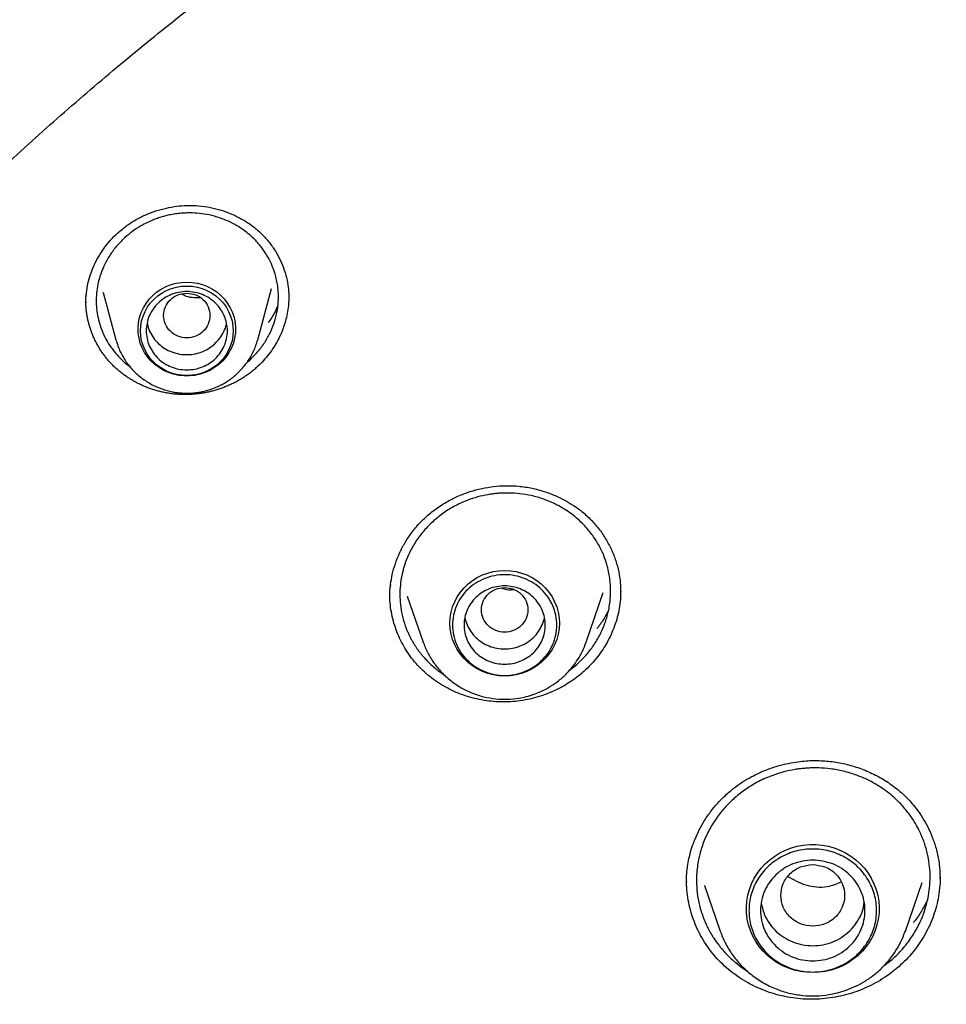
# Model space of a CAD drawing. Header units: millimetres. Extents: x 8 to 866, y 12 to 2084.
# Tile 76 of 98: x 386 to 402, y 1933 to 1950. Entities that reach past the tile are written whole.
import ezdxf

# ---------------------------------------------------------------- set-up
doc = ezdxf.new("R2010")
doc.units = ezdxf.units.MM

msp = doc.modelspace()

# ---------------------------------------------------------------- linework, layer by layer
at = {"color": 7, "linetype": 'Continuous', "lineweight": 30}
for p, q in [((387.267, 1945.276), (387.487, 1944.46)), ((387.269, 1945.27), (387.268, 1945.276)), ((389.934, 1944.46), (390.173, 1945.346)), ((387.491, 1944.446), (387.487, 1944.46)), ((389.934, 1944.46), (389.932, 1944.455)), ((389.756, 1944.08), (389.795, 1944.111)), ((392.513, 1940.043), (392.787, 1939.249)), ((395.597, 1939.249), (395.893, 1940.106)), ((392.788, 1939.244), (392.787, 1939.249)), ((395.313, 1938.767), (395.438, 1938.866)), ((401.698, 1935.197), (401.698, 1935.176)), ((397.331, 1935.114), (397.331, 1935.129)), ((397.638, 1935.053), (397.908, 1934.27)), ((397.643, 1935.047), (397.64, 1935.054)), ((401.102, 1934.27), (401.391, 1935.109)), ((401.093, 1934.248), (401.102, 1934.27)), ((400.738, 1933.676), (400.872, 1933.78))]:
    msp.add_line(p, q, dxfattribs=at)
at = {"color": 7, "linetype": 'Continuous', "lineweight": 30, "flags": 128}
for points in [[(388.711, 1945.454), (388.803, 1945.449), (388.894, 1945.435), (388.983, 1945.41), (389.069, 1945.377), (389.151, 1945.334), (389.227, 1945.283), (389.296, 1945.225), (389.359, 1945.159), (389.414, 1945.087), (389.46, 1945.01), (389.498, 1944.928), (389.525, 1944.843), (389.543, 1944.756), (389.551, 1944.667), (389.548, 1944.578), (389.535, 1944.489), (389.513, 1944.403), (389.48, 1944.319), (389.438, 1944.239), (389.388, 1944.165), (389.329, 1944.096), (389.262, 1944.034), (389.189, 1943.979), (389.11, 1943.932), (389.027, 1943.894), (388.939, 1943.865), (388.849, 1943.846), (388.757, 1943.836), (388.664, 1943.836), (388.572, 1943.846), (388.482, 1943.865), (388.394, 1943.894), (388.311, 1943.932), (388.232, 1943.979), (388.159, 1944.034), (388.092, 1944.096), (388.033, 1944.165), (387.983, 1944.239), (387.941, 1944.319), (387.908, 1944.403), (387.886, 1944.489), (387.873, 1944.578), (387.87, 1944.667), (387.878, 1944.756), (387.896, 1944.843), (387.924, 1944.928), (387.961, 1945.01), (388.007, 1945.087), (388.062, 1945.159), (388.125, 1945.225), (388.194, 1945.283), (388.27, 1945.334), (388.352, 1945.377), (388.438, 1945.41), (388.527, 1945.435), (388.618, 1945.449), (388.711, 1945.454)], [(388.711, 1943.844), (388.621, 1943.849), (388.533, 1943.863), (388.446, 1943.887), (388.363, 1943.92), (388.285, 1943.962), (388.212, 1944.012), (388.145, 1944.07), (388.085, 1944.134), (388.033, 1944.205), (387.99, 1944.28), (387.955, 1944.36), (387.931, 1944.443), (387.916, 1944.528), (387.911, 1944.615), (387.916, 1944.701), (387.931, 1944.786), (387.955, 1944.869), (387.99, 1944.949), (388.033, 1945.025), (388.085, 1945.095), (388.145, 1945.16), (388.212, 1945.217), (388.285, 1945.268), (388.363, 1945.309), (388.446, 1945.342), (388.533, 1945.366), (388.621, 1945.381), (388.711, 1945.386), (388.8, 1945.381), (388.889, 1945.366), (388.975, 1945.342), (389.058, 1945.309), (389.136, 1945.268), (389.209, 1945.217), (389.276, 1945.16), (389.336, 1945.095), (389.388, 1945.025), (389.431, 1944.949), (389.466, 1944.869), (389.49, 1944.786), (389.505, 1944.701), (389.511, 1944.615), (389.505, 1944.528), (389.49, 1944.443), (389.466, 1944.36), (389.431, 1944.28), (389.388, 1944.205), (389.336, 1944.134), (389.276, 1944.07), (389.209, 1944.012), (389.136, 1943.962), (389.058, 1943.92), (388.975, 1943.887), (388.889, 1943.863), (388.8, 1943.849), (388.711, 1943.844)], [(394.192, 1938.666), (394.093, 1938.671), (393.996, 1938.685), (393.9, 1938.71), (393.808, 1938.744), (393.72, 1938.787), (393.637, 1938.839), (393.56, 1938.899), (393.491, 1938.966), (393.428, 1939.04), (393.375, 1939.12), (393.33, 1939.205), (393.294, 1939.294), (393.269, 1939.386), (393.253, 1939.48), (393.248, 1939.575), (393.253, 1939.67), (393.269, 1939.764), (393.294, 1939.856), (393.33, 1939.945), (393.375, 1940.03), (393.428, 1940.11), (393.491, 1940.183), (393.56, 1940.251), (393.637, 1940.311), (393.72, 1940.363), (393.808, 1940.406), (393.9, 1940.44), (393.996, 1940.465), (394.093, 1940.479), (394.192, 1940.484), (394.29, 1940.479), (394.388, 1940.465), (394.483, 1940.44), (394.576, 1940.406), (394.664, 1940.363), (394.747, 1940.311), (394.823, 1940.251), (394.893, 1940.183), (394.955, 1940.11), (395.009, 1940.03), (395.054, 1939.945), (395.089, 1939.856), (395.115, 1939.764), (395.13, 1939.67), (395.136, 1939.575), (395.13, 1939.48), (395.115, 1939.386), (395.089, 1939.294), (395.054, 1939.205), (395.009, 1939.12), (394.955, 1939.04), (394.893, 1938.966), (394.823, 1938.899), (394.747, 1938.839), (394.664, 1938.787), (394.576, 1938.744), (394.483, 1938.71), (394.388, 1938.685), (394.29, 1938.671), (394.192, 1938.666)], [(399.505, 1933.554), (399.398, 1933.559), (399.292, 1933.573), (399.187, 1933.597), (399.086, 1933.631), (398.988, 1933.673), (398.894, 1933.724), (398.806, 1933.783), (398.724, 1933.85), (398.649, 1933.924), (398.582, 1934.005), (398.522, 1934.091), (398.471, 1934.182), (398.43, 1934.278), (398.398, 1934.376), (398.375, 1934.477), (398.362, 1934.58), (398.36, 1934.684), (398.368, 1934.787), (398.385, 1934.889), (398.412, 1934.989), (398.449, 1935.086), (398.496, 1935.18), (398.551, 1935.268), (398.614, 1935.352), (398.686, 1935.429), (398.764, 1935.5), (398.849, 1935.563), (398.94, 1935.618), (399.036, 1935.665), (399.136, 1935.703), (399.239, 1935.732), (399.345, 1935.751), (399.452, 1935.76), (399.559, 1935.76), (399.666, 1935.751), (399.771, 1935.732), (399.875, 1935.703), (399.974, 1935.665), (400.07, 1935.618), (400.161, 1935.563), (400.246, 1935.5), (400.325, 1935.429), (400.396, 1935.352), (400.46, 1935.268), (400.515, 1935.18), (400.561, 1935.086), (400.598, 1934.989), (400.625, 1934.889), (400.643, 1934.787), (400.651, 1934.684), (400.648, 1934.58), (400.635, 1934.477), (400.613, 1934.376), (400.581, 1934.278), (400.539, 1934.182), (400.488, 1934.091), (400.429, 1934.005), (400.361, 1933.924), (400.286, 1933.85), (400.204, 1933.783), (400.116, 1933.724), (400.023, 1933.673), (399.925, 1933.631), (399.823, 1933.597), (399.719, 1933.573), (399.613, 1933.559), (399.505, 1933.554)], [(401.102, 1934.27), (401.097, 1934.257), (401.094, 1934.249)]]:
    msp.add_lwpolyline(points, dxfattribs=at)
at = {"color": 7, "linetype": 'Continuous', "lineweight": 30}
for points, knots in [([(421.569, 1969.029), (421.259, 1969.028), (420.649, 1969.025), (419.746, 1969.002), (418.871, 1968.967), (418.023, 1968.92), (417.203, 1968.862), (416.41, 1968.795), (415.62, 1968.717), (414.835, 1968.628), (414.058, 1968.529), (413.315, 1968.424), (412.605, 1968.314), (411.928, 1968.2), (411.284, 1968.085), (410.673, 1967.968), (410.094, 1967.851), (409.549, 1967.734), (409.039, 1967.62), (408.564, 1967.51), (408.12, 1967.403), (407.694, 1967.296), (407, 1967.117), (406.031, 1966.851), (404.788, 1966.478), (403.541, 1966.072), (402.291, 1965.632), (401.04, 1965.158), (399.788, 1964.649), (398.649, 1964.152), (397.622, 1963.679), (396.706, 1963.236), (395.792, 1962.773), (394.879, 1962.289), (393.973, 1961.786), (393.102, 1961.281), (392.277, 1960.783), (391.504, 1960.298), (390.766, 1959.817), (390.062, 1959.343), (389.426, 1958.9), (388.853, 1958.489), (388.331, 1958.106), (387.81, 1957.713), (387.28, 1957.304), (386.74, 1956.876), (386.155, 1956.4), (385.527, 1955.873), (384.855, 1955.291), (384.177, 1954.684), (383.433, 1953.994), (382.63, 1953.22), (381.776, 1952.357), (380.936, 1951.469), (380.111, 1950.555), (379.305, 1949.62), (378.517, 1948.661), (377.746, 1947.676), (376.988, 1946.659), (376.329, 1945.728), (375.763, 1944.892), (375.284, 1944.16), (374.815, 1943.416), (374.363, 1942.671), (373.934, 1941.937), (373.548, 1941.251), (373.202, 1940.615), (372.891, 1940.026), (372.649, 1939.551), (372.467, 1939.187), (372.34, 1938.93), (372.217, 1938.677), (372.1, 1938.431), (371.997, 1938.213), (371.909, 1938.027), (371.838, 1937.874), (371.777, 1937.739), (371.724, 1937.624), (371.68, 1937.527), (371.64, 1937.439), (371.593, 1937.333), (371.532, 1937.196), (371.456, 1937.024), (371.371, 1936.829), (371.271, 1936.598), (371.156, 1936.328), (371.025, 1936.015), (370.885, 1935.673), (370.735, 1935.301), (370.577, 1934.899), (370.391, 1934.413), (370.182, 1933.847), (369.957, 1933.211), (369.738, 1932.567), (369.527, 1931.919), (369.324, 1931.268), (369.13, 1930.613), (368.945, 1929.955), (368.733, 1929.161), (368.501, 1928.229), (368.258, 1927.156), (368.039, 1926.078), (367.844, 1925), (367.674, 1923.933), (367.529, 1922.881), (367.409, 1921.845), (367.31, 1920.819), (367.261, 1920.137), (367.237, 1919.798)], [0, 0, 0, 0, 0.011326, 0.022328, 0.033005, 0.043359, 0.053389, 0.063094, 0.072476, 0.082421, 0.091975, 0.101136, 0.109906, 0.118283, 0.126268, 0.133861, 0.141062, 0.147871, 0.154287, 0.160208, 0.16575, 0.171024, 0.176305, 0.192006, 0.207877, 0.223917, 0.240128, 0.256509, 0.273069, 0.289822, 0.302202, 0.314686, 0.327273, 0.339963, 0.352757, 0.365482, 0.377097, 0.38833, 0.39918, 0.409649, 0.419735, 0.427848, 0.435727, 0.443746, 0.452017, 0.460538, 0.46931, 0.479971, 0.49098, 0.502318, 0.513779, 0.528734, 0.543804, 0.558988, 0.574289, 0.589712, 0.60507, 0.62066, 0.636481, 0.652534, 0.663364, 0.674298, 0.685335, 0.696364, 0.707012, 0.717246, 0.725911, 0.734256, 0.742281, 0.745953, 0.749554, 0.753084, 0.756543, 0.759789, 0.762173, 0.764291, 0.766143, 0.767729, 0.76905, 0.770153, 0.771389, 0.773421, 0.775809, 0.778477, 0.781421, 0.785286, 0.789542, 0.794189, 0.799228, 0.804659, 0.810481, 0.818855, 0.827398, 0.835955, 0.844526, 0.85311, 0.861707, 0.870318, 0.878942, 0.892768, 0.906628, 0.920523, 0.934377, 0.94805, 0.961301, 0.974375, 0.987275, 1, 1, 1, 1]), ([(370.402, 1920.189), (370.414, 1920.251), (370.465, 1920.53), (370.564, 1921.025), (370.701, 1921.672), (370.847, 1922.318), (371.002, 1922.962), (371.166, 1923.603), (371.339, 1924.243), (371.52, 1924.88), (371.71, 1925.515), (371.909, 1926.147), (372.116, 1926.777), (372.332, 1927.404), (372.557, 1928.028), (372.79, 1928.65), (373.031, 1929.268), (373.281, 1929.883), (373.54, 1930.495), (373.806, 1931.104), (374.081, 1931.709), (374.365, 1932.311), (374.656, 1932.909), (374.956, 1933.503), (375.264, 1934.094), (375.58, 1934.68), (375.903, 1935.263), (376.235, 1935.841), (376.575, 1936.415), (376.923, 1936.984), (377.278, 1937.549), (377.641, 1938.11), (378.011, 1938.666), (378.39, 1939.217), (378.775, 1939.763), (379.169, 1940.305), (379.569, 1940.841), (379.977, 1941.372), (380.392, 1941.898), (380.814, 1942.419), (381.244, 1942.934), (381.68, 1943.444), (382.123, 1943.948), (382.574, 1944.446), (383.031, 1944.939), (383.494, 1945.426), (383.964, 1945.906), (384.441, 1946.381), (384.925, 1946.85), (385.414, 1947.313), (385.91, 1947.769), (386.412, 1948.219), (386.921, 1948.662), (387.435, 1949.099), (387.955, 1949.53), (388.481, 1949.954), (389.013, 1950.371), (389.551, 1950.781), (390.094, 1951.185), (390.642, 1951.581), (391.196, 1951.971), (391.755, 1952.353), (392.32, 1952.728), (392.889, 1953.096), (393.464, 1953.457), (394.043, 1953.811), (394.627, 1954.157), (395.216, 1954.495), (395.809, 1954.826), (396.407, 1955.15), (397.01, 1955.466), (397.616, 1955.774), (398.227, 1956.075), (398.842, 1956.367), (399.46, 1956.652), (400.083, 1956.929), (400.709, 1957.198), (401.339, 1957.459), (401.973, 1957.712), (402.61, 1957.957), (403.25, 1958.194), (403.893, 1958.423), (404.54, 1958.644), (405.189, 1958.856), (405.841, 1959.06), (406.496, 1959.256), (407.154, 1959.443), (407.814, 1959.622), (408.476, 1959.792), (409.141, 1959.955), (409.808, 1960.108), (410.477, 1960.253), (411.148, 1960.39), (411.821, 1960.518), (412.495, 1960.638), (413.171, 1960.749), (413.849, 1960.851), (414.528, 1960.945), (415.208, 1961.03), (415.889, 1961.107), (416.571, 1961.175), (417.254, 1961.234), (417.938, 1961.284), (418.622, 1961.326), (419.307, 1961.359), (419.992, 1961.384), (420.678, 1961.399), (421.363, 1961.406), (422.049, 1961.404), (422.735, 1961.394), (423.42, 1961.375), (424.105, 1961.347), (424.79, 1961.31), (425.474, 1961.265), (426.158, 1961.211), (426.84, 1961.148), (427.522, 1961.077), (428.203, 1960.997), (428.882, 1960.909), (429.561, 1960.811), (430.238, 1960.705), (430.913, 1960.591), (431.587, 1960.468), (432.259, 1960.336), (432.929, 1960.196), (433.597, 1960.048), (434.263, 1959.891), (434.927, 1959.725), (435.589, 1959.551), (436.248, 1959.369), (436.904, 1959.178), (437.558, 1958.979), (438.209, 1958.772), (438.857, 1958.556), (439.503, 1958.332), (440.145, 1958.1), (440.784, 1957.86), (441.419, 1957.612), (442.051, 1957.356), (442.68, 1957.091), (443.305, 1956.819), (443.926, 1956.539), (444.543, 1956.251), (445.156, 1955.955), (445.765, 1955.652), (446.37, 1955.34), (446.97, 1955.021), (447.566, 1954.695), (448.158, 1954.361), (448.745, 1954.019), (449.327, 1953.67), (449.905, 1953.313), (450.477, 1952.95), (451.045, 1952.579), (451.607, 1952.201), (452.164, 1951.815), (452.716, 1951.423), (453.262, 1951.024), (453.803, 1950.618), (454.338, 1950.205), (454.868, 1949.785), (455.392, 1949.358), (455.909, 1948.925), (456.421, 1948.485), (456.927, 1948.039), (457.427, 1947.587), (457.92, 1947.128), (458.407, 1946.663), (458.888, 1946.192), (459.362, 1945.715), (459.83, 1945.231), (460.291, 1944.742), (460.745, 1944.247), (461.193, 1943.746), (461.633, 1943.24), (462.067, 1942.728), (462.493, 1942.211), (462.913, 1941.688), (463.325, 1941.16), (463.73, 1940.627), (464.127, 1940.089), (464.517, 1939.545), (464.9, 1938.997), (465.275, 1938.444), (465.643, 1937.886), (466.003, 1937.324), (466.355, 1936.757), (466.699, 1936.186), (467.036, 1935.61), (467.365, 1935.03), (467.685, 1934.446), (467.998, 1933.858), (468.303, 1933.266), (468.599, 1932.67), (468.887, 1932.071), (469.167, 1931.467), (469.439, 1930.861), (469.702, 1930.251), (469.957, 1929.637), (470.204, 1929.021), (470.442, 1928.401), (470.672, 1927.779), (470.893, 1927.153), (471.105, 1926.525), (471.309, 1925.894), (471.505, 1925.261), (471.691, 1924.625), (471.869, 1923.987), (472.038, 1923.347), (472.198, 1922.704), (472.35, 1922.06), (472.493, 1921.414), (472.626, 1920.766), (472.717, 1920.299), (472.762, 1920.049), (472.768, 1920.015)], [0, 0, 0, 0, 0.001359, 0.006089, 0.01082, 0.01555, 0.02028, 0.02501, 0.029741, 0.034471, 0.039201, 0.043931, 0.048662, 0.053392, 0.058122, 0.062852, 0.067582, 0.072312, 0.077042, 0.081772, 0.086502, 0.091232, 0.095963, 0.100693, 0.105423, 0.110152, 0.114882, 0.119612, 0.124342, 0.129072, 0.133802, 0.138532, 0.143262, 0.147992, 0.152721, 0.157451, 0.162181, 0.166911, 0.17164, 0.17637, 0.1811, 0.185829, 0.190559, 0.195289, 0.200018, 0.204748, 0.209477, 0.214207, 0.218936, 0.223666, 0.228395, 0.233125, 0.237854, 0.242584, 0.247313, 0.252043, 0.256772, 0.261501, 0.266231, 0.27096, 0.275689, 0.280418, 0.285148, 0.289877, 0.294606, 0.299335, 0.304065, 0.308794, 0.313523, 0.318252, 0.322981, 0.32771, 0.332439, 0.337169, 0.341898, 0.346627, 0.351356, 0.356085, 0.360814, 0.365543, 0.370272, 0.375001, 0.37973, 0.384459, 0.389188, 0.393917, 0.398646, 0.403375, 0.408103, 0.412832, 0.417561, 0.42229, 0.427019, 0.431748, 0.436477, 0.441206, 0.445935, 0.450663, 0.455392, 0.460121, 0.46485, 0.469579, 0.474308, 0.479037, 0.483765, 0.488494, 0.493223, 0.497952, 0.502681, 0.50741, 0.512138, 0.516867, 0.521596, 0.526325, 0.531054, 0.535783, 0.540512, 0.54524, 0.549969, 0.554698, 0.559427, 0.564156, 0.568885, 0.573614, 0.578342, 0.583071, 0.5878, 0.592529, 0.597258, 0.601987, 0.606716, 0.611445, 0.616174, 0.620903, 0.625632, 0.63036, 0.635089, 0.639818, 0.644547, 0.649276, 0.654005, 0.658734, 0.663464, 0.668193, 0.672922, 0.677651, 0.68238, 0.687109, 0.691838, 0.696567, 0.701296, 0.706025, 0.710755, 0.715484, 0.720213, 0.724942, 0.729671, 0.734401, 0.73913, 0.743859, 0.748589, 0.753318, 0.758047, 0.762777, 0.767506, 0.772235, 0.776965, 0.781694, 0.786424, 0.791153, 0.795883, 0.800612, 0.805342, 0.810071, 0.814801, 0.819531, 0.82426, 0.82899, 0.833719, 0.838449, 0.843179, 0.847909, 0.852638, 0.857368, 0.862098, 0.866828, 0.871557, 0.876287, 0.881017, 0.885747, 0.890477, 0.895207, 0.899937, 0.904667, 0.909397, 0.914127, 0.918857, 0.923587, 0.928317, 0.933047, 0.937777, 0.942507, 0.947237, 0.951967, 0.956697, 0.961428, 0.966158, 0.970888, 0.975618, 0.980348, 0.985079, 0.989809, 0.994539, 0.999269, 1, 1, 1, 1]), ([(387.516, 1946.299), (387.571, 1946.345), (387.678, 1946.435), (387.856, 1946.544), (388.037, 1946.631), (388.219, 1946.696), (388.4, 1946.741), (388.577, 1946.768), (388.748, 1946.777), (388.928, 1946.77), (389.114, 1946.744), (389.299, 1946.697), (389.466, 1946.636), (389.614, 1946.566), (389.744, 1946.491), (389.874, 1946.399), (390.006, 1946.285), (390.133, 1946.143), (390.24, 1945.99), (390.328, 1945.828), (390.395, 1945.661), (390.442, 1945.491), (390.466, 1945.329), (390.468, 1945.228), (390.469, 1945.178)], [0, 0, 0, 0, 0.052825, 0.103621, 0.152509, 0.19955, 0.244776, 0.288213, 0.329898, 0.369835, 0.420306, 0.467642, 0.511821, 0.552806, 0.59057, 0.625131, 0.674746, 0.723766, 0.772295, 0.820298, 0.867702, 0.91415, 0.958256, 1, 1, 1, 1]), ([(389.795, 1944.111), (389.84, 1944.155), (389.93, 1944.242), (390.045, 1944.394), (390.142, 1944.559), (390.217, 1944.737), (390.268, 1944.926), (390.289, 1945.093), (390.291, 1945.224), (390.286, 1945.322), (390.275, 1945.417), (390.255, 1945.519), (390.222, 1945.637), (390.171, 1945.771), (390.094, 1945.917), (389.993, 1946.065), (389.883, 1946.189), (389.773, 1946.288), (389.676, 1946.361), (389.563, 1946.435), (389.432, 1946.503), (389.272, 1946.566), (389.103, 1946.612), (388.931, 1946.639), (388.787, 1946.647), (388.666, 1946.644), (388.563, 1946.635), (388.463, 1946.621), (388.371, 1946.602), (388.285, 1946.579), (388.203, 1946.553), (388.114, 1946.519), (388.019, 1946.477), (387.902, 1946.414), (387.773, 1946.331), (387.687, 1946.258), (387.644, 1946.221)], [0, 0, 0, 0, 0.038478, 0.077737, 0.117778, 0.158604, 0.200216, 0.242614, 0.266197, 0.28511, 0.305798, 0.328257, 0.352486, 0.38525, 0.420764, 0.459022, 0.500013, 0.526647, 0.552221, 0.576737, 0.611522, 0.64394, 0.683482, 0.718843, 0.750034, 0.771384, 0.792375, 0.813008, 0.832164, 0.849544, 0.866944, 0.884364, 0.906787, 0.930319, 0.965325, 1, 1, 1, 1]), ([(386.979, 1945.269), (386.987, 1945.322), (387.003, 1945.429), (387.049, 1945.588), (387.11, 1945.745), (387.189, 1945.897), (387.283, 1946.041), (387.391, 1946.177), (387.474, 1946.258), (387.516, 1946.299)], [0, 0, 0, 0, 0.1379232, 0.2809871, 0.4245522, 0.5684012, 0.712327, 0.8561939, 1, 1, 1, 1]), ([(387.644, 1946.221), (387.598, 1946.177), (387.506, 1946.088), (387.39, 1945.933), (387.3, 1945.778), (387.235, 1945.628), (387.19, 1945.486), (387.16, 1945.338), (387.146, 1945.187), (387.149, 1945.033), (387.169, 1944.879), (387.206, 1944.725), (387.259, 1944.582), (387.324, 1944.451), (387.399, 1944.334), (387.483, 1944.224), (387.579, 1944.122), (387.659, 1944.049), (387.71, 1944.013), (387.722, 1944.005)], [0, 0, 0, 0, 0.072604, 0.146657, 0.222183, 0.279828, 0.338327, 0.39769, 0.457927, 0.519049, 0.581065, 0.643985, 0.707819, 0.763821, 0.818524, 0.873266, 0.928047, 0.982867, 1, 1, 1, 1]), ([(386.969, 1945.101), (386.969, 1945.155), (386.969, 1945.211), (386.979, 1945.267), (386.979, 1945.269)], [0, 0, 0, 0, 0.969418, 1, 1, 1, 1]), ([(386.972, 1945.099), (386.971, 1945.115), (386.967, 1945.172), (386.976, 1945.229), (386.983, 1945.271)], [0, 0, 0, 0, 0.2725488, 1, 1, 1, 1]), ([(388.711, 1945.263), (388.658, 1945.257), (388.554, 1945.245), (388.42, 1945.157), (388.332, 1945.029), (388.3, 1944.878), (388.332, 1944.727), (388.42, 1944.598), (388.554, 1944.513), (388.711, 1944.482), (388.867, 1944.513), (389.001, 1944.598), (389.089, 1944.727), (389.121, 1944.878), (389.089, 1945.029), (389.001, 1945.157), (388.867, 1945.245), (388.763, 1945.257), (388.711, 1945.263)], [0, 0, 0, 0, 0.0625, 0.125, 0.1875, 0.25, 0.3125, 0.375, 0.4375, 0.5, 0.5625, 0.625, 0.6875, 0.75, 0.8125, 0.875, 0.9375, 1, 1, 1, 1]), ([(388.945, 1945.181), (388.849, 1945.181), (388.734, 1945.181), (388.642, 1945.237), (388.626, 1945.247)], [0, 0, 0, 0, 0.8285319, 1, 1, 1, 1]), ([(389.917, 1943.986), (389.899, 1943.969), (389.871, 1943.945), (389.833, 1943.914), (389.804, 1943.891), (389.774, 1943.869), (389.734, 1943.84), (389.693, 1943.813), (389.651, 1943.787), (389.619, 1943.768), (389.587, 1943.749), (389.554, 1943.731), (389.51, 1943.709), (389.465, 1943.687), (389.42, 1943.667), (389.385, 1943.653), (389.351, 1943.639), (389.316, 1943.626), (389.28, 1943.613), (389.233, 1943.598), (389.185, 1943.584), (389.137, 1943.571), (389.101, 1943.562), (389.064, 1943.554), (389.027, 1943.547), (388.991, 1943.54), (388.941, 1943.533), (388.892, 1943.526), (388.842, 1943.522), (388.805, 1943.519), (388.768, 1943.517), (388.73, 1943.515), (388.68, 1943.515), (388.631, 1943.515), (388.581, 1943.518), (388.544, 1943.52), (388.507, 1943.523), (388.47, 1943.527), (388.433, 1943.532), (388.384, 1943.54), (388.335, 1943.548), (388.287, 1943.559), (388.251, 1943.567), (388.215, 1943.576), (388.18, 1943.586), (388.133, 1943.6), (388.086, 1943.616), (388.04, 1943.632), (388.006, 1943.646), (387.972, 1943.66), (387.939, 1943.674), (387.905, 1943.69), (387.862, 1943.711), (387.819, 1943.734), (387.777, 1943.758), (387.745, 1943.776), (387.715, 1943.796), (387.684, 1943.815), (387.655, 1943.836), (387.615, 1943.864), (387.577, 1943.893), (387.54, 1943.924), (387.513, 1943.947), (387.486, 1943.971), (387.46, 1943.995), (387.435, 1944.02), (387.401, 1944.055), (387.369, 1944.09), (387.338, 1944.126), (387.316, 1944.153), (387.294, 1944.181), (387.273, 1944.21), (387.245, 1944.248), (387.219, 1944.288), (387.195, 1944.328), (387.177, 1944.358), (387.16, 1944.389), (387.143, 1944.42), (387.127, 1944.452), (387.107, 1944.494), (387.089, 1944.538), (387.072, 1944.581), (387.059, 1944.614), (387.048, 1944.647), (387.037, 1944.681), (387.027, 1944.715), (387.015, 1944.76), (387.005, 1944.805), (386.995, 1944.851), (386.989, 1944.886), (386.984, 1944.921), (386.979, 1944.955), (386.976, 1944.99), (386.972, 1945.037), (386.97, 1945.076), (386.969, 1945.103), (386.969, 1945.106)], [0, 0, 0, 0, 0.018468, 0.027701, 0.036933, 0.046166, 0.055398, 0.073866, 0.083099, 0.092331, 0.101564, 0.110796, 0.120029, 0.138497, 0.147729, 0.156961, 0.166194, 0.175426, 0.184659, 0.193891, 0.212359, 0.221592, 0.230824, 0.240057, 0.249289, 0.258522, 0.267754, 0.286222, 0.295455, 0.304687, 0.31392, 0.323152, 0.332384, 0.350853, 0.360085, 0.369318, 0.37855, 0.387782, 0.397015, 0.406247, 0.424715, 0.433948, 0.44318, 0.452413, 0.461645, 0.470878, 0.489346, 0.498578, 0.50781, 0.517043, 0.526275, 0.535508, 0.54474, 0.563208, 0.572441, 0.581673, 0.590905, 0.600138, 0.60937, 0.618603, 0.637071, 0.646303, 0.655536, 0.664768, 0.674001, 0.683233, 0.692466, 0.710934, 0.720166, 0.729399, 0.738631, 0.747864, 0.757096, 0.775564, 0.784796, 0.794029, 0.803261, 0.812494, 0.821726, 0.830959, 0.849426, 0.858659, 0.867891, 0.877124, 0.886356, 0.895589, 0.904821, 0.923289, 0.932521, 0.941754, 0.950986, 0.960219, 0.969451, 0.978684, 0.997152, 1, 1, 1, 1]), ([(390.469, 1945.198), (390.468, 1945.16), (390.467, 1945.076), (390.45, 1944.946), (390.422, 1944.811), (390.381, 1944.676), (390.329, 1944.545), (390.265, 1944.419), (390.191, 1944.299), (390.106, 1944.183), (390.015, 1944.078), (389.948, 1944.015), (389.917, 1943.986)], [0, 0, 0, 0, 0.086085, 0.187486, 0.288888, 0.393209, 0.497531, 0.598922, 0.700312, 0.804619, 0.908924, 1, 1, 1, 1]), ([(390.278, 1945.043), (390.261, 1945.004), (390.218, 1944.91), (390.161, 1944.814), (390.118, 1944.761), (390.116, 1944.757)], [0, 0, 0, 0, 0.399582, 0.959267, 1, 1, 1, 1]), ([(388.025, 1944.749), (388.034, 1944.712), (388.053, 1944.632), (388.113, 1944.518), (388.197, 1944.413), (388.301, 1944.325), (388.421, 1944.259), (388.551, 1944.216), (388.688, 1944.199), (388.826, 1944.208), (388.959, 1944.243), (389.084, 1944.301), (389.155, 1944.357), (389.19, 1944.386)], [0, 0, 0, 0, 0.079444, 0.1715, 0.263555, 0.355611, 0.447666, 0.539722, 0.631778, 0.723833, 0.815889, 0.907944, 1, 1, 1, 1]), ([(389.19, 1944.386), (389.221, 1944.418), (389.285, 1944.482), (389.351, 1944.599), (389.389, 1944.69), (389.395, 1944.742), (389.396, 1944.75)], [0, 0, 0, 0, 0.313389, 0.626778, 0.940167, 1, 1, 1, 1]), ([(387.493, 1944.445), (387.499, 1944.423), (387.515, 1944.366), (387.551, 1944.277), (387.601, 1944.179), (387.657, 1944.088), (387.719, 1944.006), (387.785, 1943.931), (387.857, 1943.861), (387.934, 1943.798), (388.016, 1943.741), (388.102, 1943.69), (388.191, 1943.647), (388.282, 1943.611), (388.372, 1943.583), (388.456, 1943.563), (388.53, 1943.551), (388.6, 1943.543), (388.659, 1943.54), (388.697, 1943.539), (388.711, 1943.539)], [0, 0, 0, 0, 0.0430067, 0.1098722, 0.1774305, 0.2457662, 0.3071347, 0.3685035, 0.4298446, 0.4911237, 0.5522868, 0.6132443, 0.6738375, 0.7337534, 0.792269, 0.8472323, 0.8920421, 0.9297095, 0.9760608, 1, 1, 1, 1]), ([(388.711, 1943.539), (388.747, 1943.54), (388.798, 1943.541), (388.874, 1943.549), (388.938, 1943.559), (389.015, 1943.575), (389.094, 1943.596), (389.175, 1943.625), (389.258, 1943.66), (389.339, 1943.701), (389.419, 1943.75), (389.497, 1943.805), (389.57, 1943.867), (389.64, 1943.935), (389.705, 1944.009), (389.764, 1944.089), (389.817, 1944.173), (389.863, 1944.263), (389.901, 1944.356), (389.924, 1944.421), (389.932, 1944.454), (389.932, 1944.455)], [0, 0, 0, 0, 0.066152, 0.093234, 0.138184, 0.18497, 0.235257, 0.287843, 0.342245, 0.398078, 0.455068, 0.513014, 0.571766, 0.631213, 0.691269, 0.751871, 0.812972, 0.87454, 0.936555, 0.999003, 1, 1, 1, 1]), ([(392.843, 1941.415), (392.906, 1941.467), (393.028, 1941.569), (393.23, 1941.691), (393.435, 1941.788), (393.643, 1941.861), (393.848, 1941.91), (394.049, 1941.939), (394.244, 1941.948), (394.449, 1941.938), (394.66, 1941.906), (394.871, 1941.85), (395.061, 1941.779), (395.228, 1941.698), (395.375, 1941.61), (395.523, 1941.504), (395.671, 1941.373), (395.815, 1941.21), (395.936, 1941.034), (396.035, 1940.847), (396.111, 1940.655), (396.162, 1940.462), (396.189, 1940.279), (396.192, 1940.165), (396.193, 1940.11)], [0, 0, 0, 0, 0.052958, 0.103839, 0.152786, 0.199885, 0.24519, 0.288749, 0.330608, 0.370747, 0.421422, 0.468905, 0.513189, 0.554247, 0.592062, 0.626655, 0.676272, 0.72532, 0.773944, 0.822095, 0.869685, 0.916239, 0.959727, 1, 1, 1, 1]), ([(395.438, 1938.866), (395.49, 1938.916), (395.596, 1939.017), (395.729, 1939.191), (395.843, 1939.382), (395.931, 1939.589), (395.992, 1939.808), (396.017, 1940.002), (396.021, 1940.156), (396.015, 1940.27), (396.002, 1940.38), (395.979, 1940.499), (395.942, 1940.636), (395.884, 1940.791), (395.797, 1940.961), (395.681, 1941.133), (395.555, 1941.277), (395.43, 1941.392), (395.319, 1941.479), (395.188, 1941.565), (395.038, 1941.645), (394.853, 1941.721), (394.658, 1941.776), (394.459, 1941.809), (394.307, 1941.819), (394.197, 1941.819), (394.123, 1941.816), (394.049, 1941.811), (393.976, 1941.802), (393.868, 1941.785), (393.726, 1941.753), (393.536, 1941.692), (393.34, 1941.603), (393.141, 1941.484), (393.024, 1941.387), (392.966, 1941.339)], [0, 0, 0, 0, 0.0385477, 0.0778816, 0.1180018, 0.1589077, 0.200598, 0.2430709, 0.2672294, 0.286134, 0.306788, 0.3291886, 0.353333, 0.3859552, 0.421288, 0.4593227, 0.5000501, 0.5265255, 0.5519697, 0.5763848, 0.6110735, 0.6434603, 0.6830614, 0.7185976, 0.75008, 0.7631586, 0.7761746, 0.7891281, 0.8020196, 0.8148492, 0.8466441, 0.8780603, 0.9193551, 0.9599978, 1, 1, 1, 1]), ([(392.225, 1940.243), (392.233, 1940.301), (392.251, 1940.422), (392.304, 1940.602), (392.375, 1940.783), (392.466, 1940.957), (392.574, 1941.121), (392.699, 1941.277), (392.795, 1941.369), (392.843, 1941.415)], [0, 0, 0, 0, 0.132351, 0.276459, 0.421055, 0.565901, 0.710763, 0.855475, 1, 1, 1, 1]), ([(392.966, 1941.339), (392.91, 1941.285), (392.798, 1941.176), (392.659, 1940.99), (392.555, 1940.808), (392.481, 1940.632), (392.432, 1940.472), (392.4, 1940.31), (392.384, 1940.148), (392.385, 1939.977), (392.404, 1939.8), (392.446, 1939.619), (392.495, 1939.479), (392.537, 1939.385), (392.562, 1939.333), (392.589, 1939.283), (392.619, 1939.232), (392.649, 1939.184), (392.679, 1939.14), (392.707, 1939.1), (392.738, 1939.06), (392.776, 1939.013), (392.822, 1938.961), (392.874, 1938.907), (392.935, 1938.849), (393, 1938.793), (393.067, 1938.742), (393.117, 1938.706), (393.147, 1938.686), (393.161, 1938.677), (393.164, 1938.675), (393.164, 1938.675), (393.164, 1938.675), (393.165, 1938.675), (393.165, 1938.675), (393.165, 1938.674)], [0, 0, 0, 0, 0.073117, 0.146807, 0.218856, 0.273706, 0.329983, 0.380856, 0.433689, 0.489154, 0.547262, 0.608022, 0.671444, 0.69183, 0.709127, 0.72749, 0.746921, 0.767419, 0.782715, 0.798557, 0.814946, 0.83188, 0.856703, 0.881585, 0.904123, 0.937914, 0.964511, 0.983902, 0.996082, 0.999437, 0.999447, 0.999463, 0.999495, 0.999625, 1, 1, 1, 1]), ([(392.215, 1940.039), (392.214, 1940.06), (392.21, 1940.129), (392.221, 1940.198), (392.228, 1940.245)], [0, 0, 0, 0, 0.314844, 1, 1, 1, 1]), ([(392.212, 1940.041), (392.212, 1940.104), (392.212, 1940.171), (392.224, 1940.238), (392.225, 1940.243)], [0, 0, 0, 0, 0.927932, 1, 1, 1, 1]), ([(394.192, 1940.191), (394.14, 1940.185), (394.035, 1940.173), (393.901, 1940.085), (393.813, 1939.957), (393.781, 1939.806), (393.813, 1939.655), (393.901, 1939.526), (394.035, 1939.441), (394.192, 1939.41), (394.349, 1939.441), (394.482, 1939.526), (394.57, 1939.655), (394.603, 1939.806), (394.57, 1939.957), (394.482, 1940.085), (394.349, 1940.173), (394.244, 1940.185), (394.192, 1940.191)], [0, 0, 0, 0, 0.0625, 0.125, 0.1875, 0.25, 0.3125, 0.375, 0.4375, 0.5, 0.5625, 0.625, 0.6875, 0.75, 0.8125, 0.875, 0.9375, 1, 1, 1, 1]), ([(394.146, 1940.182), (394.157, 1940.176), (394.22, 1940.145), (394.293, 1940.151), (394.353, 1940.156)], [0, 0, 0, 0, 0.1871964, 1, 1, 1, 1]), ([(396.191, 1940.132), (396.191, 1940.099), (396.192, 1940.011), (396.176, 1939.872), (396.146, 1939.716), (396.102, 1939.564), (396.045, 1939.415), (395.974, 1939.268), (395.89, 1939.127), (395.792, 1938.991), (395.682, 1938.861), (395.598, 1938.783), (395.556, 1938.743)], [0, 0, 0, 0, 0.063741, 0.170414, 0.270573, 0.370734, 0.473717, 0.576701, 0.680904, 0.785106, 0.892554, 1, 1, 1, 1]), ([(395.556, 1938.743), (395.521, 1938.713), (395.451, 1938.652), (395.337, 1938.571), (395.217, 1938.496), (395.092, 1938.43), (394.961, 1938.372), (394.819, 1938.32), (394.667, 1938.276), (394.503, 1938.243), (394.335, 1938.222), (394.166, 1938.216), (393.999, 1938.223), (393.834, 1938.243), (393.67, 1938.277), (393.51, 1938.323), (393.357, 1938.382), (393.209, 1938.452), (393.067, 1938.535), (392.932, 1938.629), (392.807, 1938.733), (392.691, 1938.848), (392.585, 1938.974), (392.492, 1939.107), (392.413, 1939.245), (392.347, 1939.387), (392.293, 1939.536), (392.251, 1939.69), (392.224, 1939.847), (392.211, 1939.975), (392.213, 1940.05), (392.213, 1940.073)], [0, 0, 0, 0, 0.030514, 0.061187, 0.091779, 0.12237, 0.153602, 0.184835, 0.220637, 0.25644, 0.293283, 0.330126, 0.365881, 0.401636, 0.438437, 0.475239, 0.510963, 0.546688, 0.583411, 0.620133, 0.656476, 0.692817, 0.730276, 0.767737, 0.803233, 0.83873, 0.875194, 0.911657, 0.948239, 0.984819, 1, 1, 1, 1]), ([(395.987, 1939.809), (395.965, 1939.766), (395.914, 1939.665), (395.843, 1939.555), (395.791, 1939.493), (395.782, 1939.483)], [0, 0, 0, 0, 0.386135, 0.897243, 1, 1, 1, 1]), ([(393.505, 1939.674), (393.505, 1939.674), (393.51, 1939.63), (393.543, 1939.546), (393.605, 1939.428), (393.694, 1939.326), (393.8, 1939.241), (393.922, 1939.179), (394.054, 1939.139), (394.146, 1939.134), (394.192, 1939.131)], [0, 0, 0, 0, 0.000201, 0.14303, 0.285858, 0.428687, 0.571515, 0.714343, 0.857172, 1, 1, 1, 1]), ([(394.192, 1939.131), (394.238, 1939.134), (394.329, 1939.139), (394.461, 1939.179), (394.583, 1939.241), (394.69, 1939.326), (394.778, 1939.428), (394.841, 1939.546), (394.874, 1939.63), (394.878, 1939.674), (394.878, 1939.674)], [0, 0, 0, 0, 0.142828, 0.285657, 0.428485, 0.571313, 0.714142, 0.85697, 0.999799, 1, 1, 1, 1]), ([(392.787, 1939.248), (392.811, 1939.187), (392.86, 1939.062), (392.968, 1938.889), (393.1, 1938.727), (393.259, 1938.582), (393.438, 1938.46), (393.631, 1938.367), (393.833, 1938.303), (394.037, 1938.268), (394.239, 1938.261), (394.415, 1938.278), (394.568, 1938.31), (394.704, 1938.351), (394.845, 1938.409), (394.989, 1938.487), (395.133, 1938.588), (395.26, 1938.703), (395.368, 1938.826), (395.458, 1938.952), (395.537, 1939.093), (395.577, 1939.196), (395.597, 1939.248)], [0, 0, 0, 0, 0.053881, 0.109326, 0.166481, 0.225544, 0.285572, 0.34436, 0.40186, 0.458087, 0.513056, 0.56678, 0.602436, 0.640806, 0.682334, 0.727065, 0.775039, 0.826292, 0.866914, 0.909405, 0.953769, 1, 1, 1, 1]), ([(398.036, 1936.643), (398.085, 1936.684), (398.18, 1936.763), (398.33, 1936.863), (398.501, 1936.96), (398.689, 1937.046), (398.892, 1937.115), (399.077, 1937.161), (399.242, 1937.189), (399.387, 1937.204), (399.563, 1937.211), (399.778, 1937.202), (400.034, 1937.161), (400.286, 1937.091), (400.529, 1936.992), (400.758, 1936.867), (400.969, 1936.716), (401.161, 1936.539), (401.31, 1936.359), (401.425, 1936.184), (401.513, 1936.02), (401.589, 1935.839), (401.65, 1935.637), (401.693, 1935.42), (401.698, 1935.27), (401.701, 1935.196)], [0, 0, 0, 0, 0.038317, 0.074391, 0.108298, 0.155191, 0.197425, 0.235052, 0.268097, 0.296569, 0.321675, 0.372292, 0.423806, 0.476229, 0.528995, 0.581686, 0.634254, 0.687296, 0.74201, 0.77953, 0.817854, 0.858536, 0.903366, 0.952241, 1, 1, 1, 1]), ([(400.872, 1933.78), (400.934, 1933.838), (401.059, 1933.957), (401.215, 1934.163), (401.333, 1934.366), (401.413, 1934.552), (401.467, 1934.718), (401.504, 1934.886), (401.526, 1935.06), (401.532, 1935.239), (401.518, 1935.426), (401.483, 1935.623), (401.432, 1935.791), (401.38, 1935.921), (401.339, 1936.008), (401.298, 1936.086), (401.238, 1936.189), (401.144, 1936.324), (401.019, 1936.468), (400.889, 1936.591), (400.767, 1936.688), (400.623, 1936.785), (400.458, 1936.877), (400.254, 1936.963), (400.038, 1937.028), (399.817, 1937.068), (399.648, 1937.081), (399.526, 1937.082), (399.444, 1937.08), (399.362, 1937.074), (399.281, 1937.066), (399.161, 1937.049), (399.004, 1937.015), (398.793, 1936.949), (398.574, 1936.853), (398.353, 1936.723), (398.222, 1936.617), (398.158, 1936.564)], [0, 0, 0, 0, 0.041127, 0.083201, 0.125234, 0.155622, 0.183131, 0.211616, 0.241075, 0.270213, 0.301459, 0.334806, 0.370251, 0.388766, 0.40511, 0.418307, 0.432561, 0.46422, 0.500085, 0.526452, 0.551808, 0.576156, 0.610782, 0.643148, 0.682789, 0.718436, 0.750099, 0.763146, 0.776133, 0.789062, 0.801933, 0.814745, 0.846511, 0.877918, 0.919231, 0.959922, 1, 1, 1, 1]), ([(397.327, 1935.128), (397.327, 1935.146), (397.328, 1935.194), (397.333, 1935.28), (397.346, 1935.392), (397.37, 1935.526), (397.408, 1935.67), (397.46, 1935.822), (397.527, 1935.977), (397.615, 1936.141), (397.728, 1936.31), (397.866, 1936.483), (397.978, 1936.588), (398.036, 1936.643)], [0, 0, 0, 0, 0.033552, 0.08732, 0.15436, 0.234802, 0.32876, 0.417439, 0.51554, 0.62299, 0.739657, 0.86537, 1, 1, 1, 1]), ([(398.158, 1936.564), (398.099, 1936.509), (397.982, 1936.399), (397.833, 1936.207), (397.706, 1935.998), (397.606, 1935.772), (397.537, 1935.532), (397.503, 1935.302), (397.498, 1935.082), (397.516, 1934.872), (397.563, 1934.655), (397.617, 1934.499), (397.658, 1934.404), (397.674, 1934.369), (397.693, 1934.331), (397.714, 1934.29), (397.738, 1934.247), (397.764, 1934.201), (397.814, 1934.122), (397.897, 1934.005), (398.024, 1933.861), (398.168, 1933.729), (398.289, 1933.635), (398.361, 1933.591), (398.383, 1933.578)], [0, 0, 0, 0, 0.067002, 0.135148, 0.204453, 0.274929, 0.346591, 0.419452, 0.476726, 0.537646, 0.60222, 0.670462, 0.680753, 0.692032, 0.7043, 0.717556, 0.731801, 0.747037, 0.763262, 0.812979, 0.870197, 0.928191, 0.97896, 1, 1, 1, 1]), ([(399.505, 1935.415), (399.433, 1935.407), (399.29, 1935.39), (399.106, 1935.269), (398.985, 1935.093), (398.94, 1934.885), (398.985, 1934.677), (399.106, 1934.5), (399.29, 1934.383), (399.505, 1934.341), (399.721, 1934.383), (399.905, 1934.5), (400.026, 1934.677), (400.07, 1934.885), (400.026, 1935.093), (399.905, 1935.269), (399.721, 1935.39), (399.577, 1935.407), (399.505, 1935.415)], [0, 0, 0, 0, 0.0625, 0.125, 0.1875, 0.25, 0.3125, 0.375, 0.4375, 0.5, 0.5625, 0.625, 0.6875, 0.75, 0.8125, 0.875, 0.9375, 1, 1, 1, 1]), ([(399.998, 1935.11), (399.918, 1935.079), (399.723, 1935.004), (399.383, 1935.034), (399.18, 1935.151), (399.08, 1935.207)], [0, 0, 0, 0, 0.263045, 0.641106, 1, 1, 1, 1]), ([(401.702, 1935.197), (401.702, 1935.194), (401.705, 1935.131), (401.695, 1935.007), (401.67, 1934.83), (401.629, 1934.66), (401.575, 1934.495), (401.506, 1934.333), (401.424, 1934.179), (401.332, 1934.036), (401.23, 1933.901), (401.116, 1933.773), (401.031, 1933.695), (400.989, 1933.656)], [0, 0, 0, 0, 0.004969, 0.110456, 0.215946, 0.314803, 0.413662, 0.515277, 0.616892, 0.711443, 0.805994, 0.902998, 1, 1, 1, 1]), ([(400.989, 1933.656), (400.92, 1933.6), (400.806, 1933.506), (400.627, 1933.396), (400.465, 1933.311), (400.295, 1933.239), (400.118, 1933.181), (399.94, 1933.138), (399.758, 1933.108), (399.572, 1933.094), (399.387, 1933.094), (399.204, 1933.109), (399.024, 1933.139), (398.846, 1933.184), (398.673, 1933.242), (398.507, 1933.314), (398.347, 1933.398), (398.195, 1933.496), (398.051, 1933.606), (397.919, 1933.726), (397.797, 1933.858), (397.688, 1934.002), (397.592, 1934.152), (397.512, 1934.308), (397.446, 1934.467), (397.393, 1934.633), (397.355, 1934.804), (397.331, 1934.976), (397.328, 1935.091), (397.327, 1935.146)], [0, 0, 0, 0, 0.053116, 0.089067, 0.125019, 0.162013, 0.199007, 0.235004, 0.271002, 0.308051, 0.3451, 0.380944, 0.416789, 0.453673, 0.490558, 0.526503, 0.562448, 0.599407, 0.636365, 0.672743, 0.70912, 0.746613, 0.784108, 0.819695, 0.855283, 0.891838, 0.928393, 0.965089, 1, 1, 1, 1]), ([(398.618, 1934.746), (398.629, 1934.694), (398.653, 1934.585), (398.73, 1934.434), (398.836, 1934.297), (398.968, 1934.182), (399.12, 1934.095), (399.288, 1934.037), (399.463, 1934.013), (399.641, 1934.022), (399.813, 1934.064), (399.974, 1934.136), (400.066, 1934.208), (400.112, 1934.244)], [0, 0, 0, 0, 0.0864491, 0.1778042, 0.2691593, 0.3605144, 0.4518695, 0.5432246, 0.6345797, 0.7259347, 0.8172898, 0.9086449, 1, 1, 1, 1]), ([(400.112, 1934.244), (400.153, 1934.284), (400.236, 1934.366), (400.324, 1934.514), (400.378, 1934.647), (400.388, 1934.732), (400.391, 1934.759)], [0, 0, 0, 0, 0.286242, 0.572485, 0.858727, 1, 1, 1, 1]), ([(401.483, 1934.803), (401.454, 1934.747), (401.393, 1934.626), (401.309, 1934.497), (401.249, 1934.428), (401.239, 1934.417)], [0, 0, 0, 0, 0.418739, 0.902175, 1, 1, 1, 1]), ([(397.908, 1934.27), (397.936, 1934.201), (397.992, 1934.059), (398.114, 1933.862), (398.264, 1933.678), (398.444, 1933.513), (398.648, 1933.375), (398.869, 1933.269), (399.098, 1933.196), (399.33, 1933.156), (399.56, 1933.149), (399.761, 1933.168), (399.935, 1933.205), (400.089, 1933.252), (400.249, 1933.318), (400.413, 1933.407), (400.577, 1933.522), (400.72, 1933.652), (400.843, 1933.791), (400.944, 1933.935), (401.031, 1934.088), (401.073, 1934.197), (401.093, 1934.248)], [0, 0, 0, 0, 0.054071, 0.109832, 0.167393, 0.226912, 0.287352, 0.346531, 0.404408, 0.460998, 0.516314, 0.570366, 0.606234, 0.644832, 0.686606, 0.731592, 0.779824, 0.831332, 0.872141, 0.914815, 0.959355, 1, 1, 1, 1])]:
    msp.add_open_spline(points, degree=3, knots=knots, dxfattribs=at)
for points in [[(388.711, 1943.94), (388.665, 1943.943), (388.573, 1943.948), (388.441, 1943.988), (388.319, 1944.05), (388.212, 1944.135), (388.125, 1944.238), (388.06, 1944.355), (388.02, 1944.482), (388.006, 1944.615), (388.02, 1944.747), (388.06, 1944.875), (388.125, 1944.992), (388.212, 1945.095), (388.319, 1945.179), (388.441, 1945.242), (388.573, 1945.281), (388.711, 1945.294), (388.848, 1945.281), (388.98, 1945.242), (389.102, 1945.179), (389.209, 1945.095), (389.296, 1944.992), (389.361, 1944.875), (389.401, 1944.747), (389.415, 1944.615), (389.401, 1944.482), (389.361, 1944.355), (389.296, 1944.238), (389.209, 1944.135), (389.102, 1944.05), (388.98, 1943.988), (388.848, 1943.948), (388.756, 1943.943), (388.711, 1943.94)], [(395.092, 1939.543), (395.088, 1939.486), (395.082, 1939.373), (395.028, 1939.209), (394.945, 1939.058), (394.832, 1938.926), (394.695, 1938.817), (394.538, 1938.736), (394.369, 1938.687), (394.192, 1938.67), (394.015, 1938.687), (393.845, 1938.736), (393.689, 1938.817), (393.551, 1938.926), (393.439, 1939.058), (393.355, 1939.209), (393.303, 1939.373), (393.286, 1939.543), (393.303, 1939.713), (393.355, 1939.877), (393.439, 1940.028), (393.551, 1940.16), (393.689, 1940.269), (393.845, 1940.349), (394.015, 1940.399), (394.192, 1940.416), (394.369, 1940.399), (394.538, 1940.349), (394.695, 1940.269), (394.832, 1940.16), (394.945, 1940.028), (395.028, 1939.877), (395.082, 1939.713), (395.088, 1939.6), (395.092, 1939.543)], [(394.192, 1938.868), (394.146, 1938.871), (394.054, 1938.876), (393.922, 1938.916), (393.8, 1938.978), (393.694, 1939.063), (393.606, 1939.166), (393.541, 1939.283), (393.501, 1939.41), (393.487, 1939.543), (393.501, 1939.675), (393.541, 1939.803), (393.606, 1939.92), (393.694, 1940.023), (393.8, 1940.107), (393.922, 1940.17), (394.054, 1940.209), (394.192, 1940.222), (394.329, 1940.209), (394.461, 1940.17), (394.583, 1940.107), (394.69, 1940.023), (394.778, 1939.92), (394.843, 1939.803), (394.883, 1939.675), (394.896, 1939.543), (394.883, 1939.41), (394.843, 1939.283), (394.778, 1939.166), (394.69, 1939.063), (394.583, 1938.978), (394.461, 1938.916), (394.329, 1938.876), (394.238, 1938.871), (394.192, 1938.868)], [(400.605, 1934.624), (400.603, 1934.578), (400.6, 1934.486), (400.571, 1934.349), (400.524, 1934.218), (400.461, 1934.093), (400.38, 1933.977), (400.285, 1933.873), (400.177, 1933.781), (400.057, 1933.704), (399.927, 1933.642), (399.791, 1933.598), (399.649, 1933.57), (399.505, 1933.561), (399.361, 1933.57), (399.22, 1933.598), (399.083, 1933.642), (398.954, 1933.704), (398.834, 1933.781), (398.725, 1933.873), (398.63, 1933.977), (398.55, 1934.093), (398.486, 1934.218), (398.44, 1934.349), (398.412, 1934.486), (398.402, 1934.624), (398.412, 1934.763), (398.44, 1934.899), (398.486, 1935.031), (398.55, 1935.156), (398.63, 1935.271), (398.725, 1935.376), (398.834, 1935.468), (398.954, 1935.545), (399.083, 1935.606), (399.22, 1935.651), (399.361, 1935.678), (399.505, 1935.687), (399.649, 1935.678), (399.791, 1935.651), (399.927, 1935.606), (400.057, 1935.545), (400.177, 1935.468), (400.285, 1935.376), (400.38, 1935.271), (400.461, 1935.156), (400.524, 1935.031), (400.571, 1934.899), (400.6, 1934.763), (400.603, 1934.671), (400.605, 1934.624)], [(399.505, 1933.757), (399.446, 1933.76), (399.329, 1933.767), (399.159, 1933.818), (399.002, 1933.898), (398.865, 1934.007), (398.752, 1934.139), (398.668, 1934.29), (398.617, 1934.454), (398.599, 1934.624), (398.617, 1934.795), (398.668, 1934.958), (398.752, 1935.109), (398.865, 1935.242), (399.002, 1935.35), (399.159, 1935.431), (399.329, 1935.48), (399.505, 1935.497), (399.682, 1935.48), (399.852, 1935.431), (400.008, 1935.35), (400.146, 1935.242), (400.258, 1935.109), (400.342, 1934.958), (400.394, 1934.795), (400.411, 1934.624), (400.394, 1934.454), (400.342, 1934.29), (400.258, 1934.139), (400.146, 1934.007), (400.008, 1933.898), (399.852, 1933.818), (399.682, 1933.767), (399.564, 1933.76), (399.505, 1933.757)]]:
    msp.add_open_spline(points, degree=3, dxfattribs=at)

doc.saveas('drawing.dxf')
